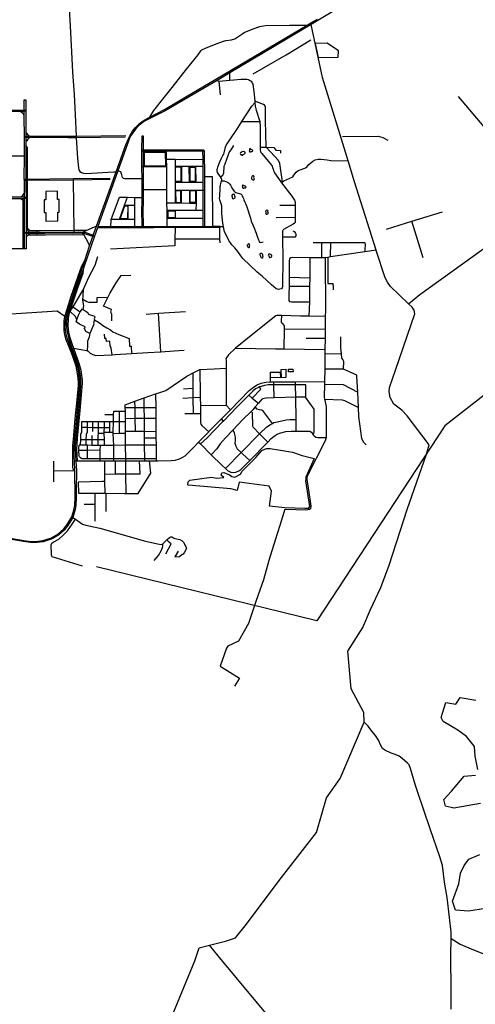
# Model space of a CAD drawing. Header units: millimetres. Extents: x 664923 to 767831, y 3118803 to 3207600.
# Tile 10 of 256: x 689474 to 693712, y 3131634 to 3140789. Entities that reach past the tile are written whole.
import ezdxf

# ---------------------------------------------------------------- set-up
doc = ezdxf.new("R2010")
doc.units = ezdxf.units.MM
for name, color, linetype in [('buildings', 5, 'Continuous'), ('parks', 8, 'Continuous'), ('roads_2', 2, 'Continuous'), ('roads_3', 3, 'Continuous')]:
    doc.layers.add(name, color=color, linetype=linetype)

msp = doc.modelspace()

# ---------------------------------------------------------------- linework, layer by layer
at = {"layer": 'buildings'}
for points in [[(691908.92, 3137460.62), (691907.58, 3137537.99), (691948.06, 3137538.69), (691949.42, 3137461.32), (691908.92, 3137460.62)], [(691975.59, 3137514.27), (691975.16, 3137539.16), (692015.85, 3137539.87), (692016.29, 3137514.99), (691975.59, 3137514.27)]]:
    msp.add_lwpolyline(points, close=True, dxfattribs=at)
at = {"layer": 'parks'}
for points in [[(692249.9, 3140437.61), (692435.14, 3140439.27), (692439.63, 3140500.95), (692334.73, 3140571.34), (692221.26, 3140568.25), (692249.9, 3140437.61)], [(690632.43, 3139428.85), (690832.27, 3139429.77), (690831.71, 3139555.28), (690631.86, 3139554.36), (690632.43, 3139428.85)], [(691539.31, 3139524.33), (691544.66, 3139525.22), (691550.23, 3139529.31), (691552.02, 3139534.42), (691558.39, 3139538.25), (691565.83, 3139542.64), (691570.32, 3139547.25), (691569.93, 3139554.98), (691563.93, 3139560.76), (691555.55, 3139564.62), (691543.56, 3139559.9), (691533.99, 3139554.94), (691527.07, 3139551.36), (691525.56, 3139545.19), (691526.72, 3139539.6), (691529.18, 3139536.72), (691532.68, 3139536.23), (691536.17, 3139536.29), (691538.62, 3139533.93), (691538.96, 3139529.4), (691539.31, 3139524.33)], [(691618.05, 3139558.86), (691622, 3139560.48), (691627.28, 3139562.46), (691631.96, 3139564.07), (691636.3, 3139564.75), (691641.34, 3139567.6), (691641.71, 3139571.11), (691639.41, 3139574.99), (691634.35, 3139578.16), (691628.43, 3139581.77), (691624.54, 3139586.09), (691620.72, 3139589.32), (691616.47, 3139590.02), (691613.05, 3139587.25), (691612.21, 3139583.07), (691611.52, 3139579.24), (691610.1, 3139574.11), (691609.78, 3139571.01), (691610.44, 3139566.75), (691611.21, 3139563.33), (691612.4, 3139559.99), (691618.05, 3139558.86)], [(690924.08, 3139285.11), (690923.61, 3139419.78), (690972.4, 3139419.96), (690972.87, 3139285.29), (690924.08, 3139285.11)], [(691059.72, 3139285.58), (691059.52, 3139417.79), (691106.14, 3139417.87), (691106.35, 3139285.65), (691059.72, 3139285.58)], [(691634.26, 3139306.37), (691637.28, 3139302.15), (691642.42, 3139299.29), (691647.81, 3139297.52), (691652.88, 3139299.2), (691657.59, 3139306.74), (691654.56, 3139311.49), (691652.3, 3139318.13), (691654.34, 3139325.1), (691653.41, 3139332.82), (691647.71, 3139336.73), (691640.19, 3139336.89), (691636.21, 3139334.42), (691632.58, 3139327.15), (691630.51, 3139322.32), (691629.53, 3139316.43), (691630.17, 3139310.03), (691634.26, 3139306.37)], [(689718.29, 3138916.71), (689828.44, 3138917.5), (689827.86, 3138999.83), (689841.53, 3138999.93), (689840.71, 3139116.04), (689825.28, 3139115.94), (689824.73, 3139193.65), (689717.39, 3139192.89), (689717.93, 3139115.01), (689701.68, 3139114.89), (689702.5, 3138997.83), (689717.73, 3138997.93), (689718.29, 3138916.71)], [(690924.91, 3139197.28), (690925.15, 3139088.47), (690973.28, 3139088.58), (690973.05, 3139197.39), (690924.91, 3139197.28)], [(691059.86, 3139089.18), (691060.34, 3139199.91), (691109.57, 3139199.71), (691109.08, 3139088.98), (691059.86, 3139089.18)], [(691551.45, 3139222.2), (691554.94, 3139221.99), (691560.28, 3139223.67), (691562.94, 3139225.06), (691568.03, 3139225.14), (691573.4, 3139225.49), (691577.9, 3139229.3), (691579.42, 3139234.12), (691578, 3139239.18), (691573.16, 3139240.16), (691569.12, 3139240.9), (691563.45, 3139243.48), (691558.83, 3139246.87), (691553.39, 3139251.05), (691549.91, 3139250.99), (691546.2, 3139248.26), (691544.93, 3139243.97), (691545.56, 3139238.11), (691546.7, 3139233.86), (691546.27, 3139226.91), (691547.4, 3139224.27), (691551.45, 3139222.2)], [(691461.62, 3139165.5), (691454.84, 3139162.37), (691448.52, 3139154.72), (691447.48, 3139148.29), (691449.5, 3139140.77), (691451.13, 3139133.64), (691452.76, 3139127.24), (691458.5, 3139123.56), (691466.45, 3139125.19), (691469.77, 3139130.53), (691476.88, 3139136.69), (691477.53, 3139143.5), (691476.62, 3139152.54), (691470.76, 3139163.38), (691465.4, 3139165.93), (691461.62, 3139165.5)], [(690410.22, 3138937.27), (690453.11, 3139059.73), (690479.42, 3139058.8), (690478.46, 3138938.37), (690410.22, 3138937.27)], [(690923.89, 3138950.8), (690923.5, 3139009.7), (690850.75, 3139009.2), (690851.16, 3138950.3), (690923.89, 3138950.8)], [(691764.66, 3138985.32), (691767.39, 3138980.84), (691773.1, 3138979.8), (691781.01, 3138983.33), (691784.73, 3138987.92), (691786.18, 3138991.71), (691784.97, 3138996.23), (691781.88, 3138999.57), (691782.94, 3139004.87), (691785.11, 3139010.95), (691781.24, 3139015.41), (691774, 3139017.55), (691767.2, 3139016.31), (691763.08, 3139012.85), (691761.28, 3139007.16), (691763.61, 3139003.43), (691763.34, 3138997), (691762.65, 3138992.84), (691764.66, 3138985.32)], [(691591.87, 3138682.61), (691593.8, 3138680.01), (691595.96, 3138675.88), (691598.69, 3138671.41), (691601.94, 3138669.58), (691605.93, 3138669.26), (691609.5, 3138671.2), (691612.08, 3138675.58), (691611.61, 3138681.61), (691612.64, 3138688.43), (691613.45, 3138696.18), (691612.08, 3138699.36), (691607.83, 3138704.01), (691602.52, 3138704.3), (691598.75, 3138702.54), (691595.58, 3138699.47), (691592.01, 3138696.77), (691588.67, 3138692.18), (691588.37, 3138687.47), (691591.87, 3138682.61)], [(691714.96, 3138594.55), (691715.06, 3138588.41), (691717.6, 3138580.18), (691721.14, 3138577.3), (691727.35, 3138574.46), (691734.58, 3138575.92), (691738.24, 3138581.85), (691736.77, 3138589.29), (691735.88, 3138594.62), (691735.77, 3138601.56), (691735.94, 3138607.16), (691730.78, 3138610.81), (691725.63, 3138614.46), (691718.09, 3138616.21), (691712.46, 3138616.12), (691708.22, 3138612.58), (691707.22, 3138608.3), (691707.83, 3138603.78), (691711.1, 3138600.63), (691714.96, 3138594.55)], [(691792.87, 3138591.6), (691793.89, 3138587.46), (691793.76, 3138583.12), (691798.57, 3138579.04), (691804.65, 3138578.77), (691811.61, 3138582.08), (691817.07, 3138584.63), (691819.45, 3138589.95), (691820.52, 3138593.93), (691820.44, 3138598.84), (691817.37, 3138601.24), (691813.36, 3138602.31), (691806.68, 3138605.21), (691802.83, 3138608.74), (691797.3, 3138610.35), (691789.55, 3138609.09), (691787.12, 3138606.6), (691786.42, 3138602.62), (691788.2, 3138598.7), (691790.54, 3138594.95), (691792.87, 3138591.6)], [(691039.04, 3136462.81), (691041.71, 3136493.13), (691056.5, 3136507.52), (691259.57, 3136535.58), (691307.15, 3136525.73), (691373.57, 3136531.52), (691349.18, 3136554.21), (691353.57, 3136575.96), (691373.38, 3136577.68), (691424.3, 3136557.37), (691446.9, 3136541.61), (691462.33, 3136537.97), (691474.36, 3136537.06), (691527.6, 3136562.66), (691541.97, 3136590.13), (691670.1, 3136718.41), (691725.51, 3136782.41), (691768.51, 3136801.73), (691804.01, 3136800.65), (691881.04, 3136789.38), (692011.35, 3136766.48), (692100.7, 3136736.79), (692214.31, 3136709.73), (692134.98, 3136535.81), (692135.63, 3136513.31), (692131.08, 3136501), (692169.02, 3136263.65), (692157.6, 3136244.57), (692125.21, 3136242.93), (691939.81, 3136250.76), (691798.43, 3136266.54), (691815.17, 3136406.08), (691794.29, 3136452.72), (691515.64, 3136490.18), (691498.18, 3136412.07), (691437.58, 3136426.65), (691039.68, 3136459.97), (691039.04, 3136462.81)]]:
    msp.add_lwpolyline(points, close=True, dxfattribs=at)
for points in [[(693734.29, 3133818.57), (693710.53, 3133940.4), (693702.81, 3134031.56), (693631.31, 3134124.76), (693547.95, 3134182.19), (693412.85, 3134265.07), (693393.61, 3134300.34), (693393.61, 3134300.34), (693436.4, 3134441.82), (693529.96, 3134426.32), (693569.39, 3134487.3), (693717.55, 3134461.88)], [(693759.72, 3133500.28), (693511.58, 3133457.54), (693435.07, 3133476.41), (693418.48, 3133539.56), (693490.35, 3133615), (693607.79, 3133756.17), (693713.42, 3133764.08)], [(693805.24, 3132524.72), (693648.57, 3132498.95), (693528.61, 3132510.91), (693499.25, 3132593.99), (693557.29, 3132754.3), (693574.34, 3132853.61), (693608.93, 3132925.35), (693651.54, 3132983.29), (693753.44, 3133028.28)]]:
    msp.add_lwpolyline(points, dxfattribs=at)
at = {"layer": 'roads_2'}
for points in [[(694185.05, 3142605.26), (694138.64, 3142554.44), (694052.94, 3142468.28), (693861.72, 3142240.46), (693274.49, 3141537.59), (693073.01, 3141294.89), (693018.57, 3141247.39), (692942.61, 3141193.85), (692718.23, 3141066.01), (692184.39, 3140745.11)], [(692184.39, 3140745.11), (691428.54, 3140295.28), (691309.7, 3140225.26), (691236.79, 3140181.28), (690826.49, 3139940.55), (690634.01, 3139844.29), (690581.74, 3139804.37), (690554.05, 3139775.41), (690532.01, 3139746.36), (690503.24, 3139703.62), (690473.17, 3139624.81), (690387.44, 3139384.88), (690384.2, 3139375.82), (690201.39, 3138866.2), (690197, 3138853.96), (690168.76, 3138775.22), (690075.27, 3138498.91), (690063.09, 3138466.09), (690015.46, 3138337.73), (689926.57, 3138063.4), (689915.2, 3138015.98), (689910.46, 3137984.34), (689909.39, 3137953.13), (689909.21, 3137929.67), (689911.44, 3137906.62), (689914.5, 3137885.13), (689926.74, 3137833.44), (689954.02, 3137752.98), (689997.13, 3137634.34), (690011.86, 3137592.68), (690024.84, 3137544.84), (690036.33, 3137482.11), (690041.1, 3137442.8), (690039.95, 3137386.35), (690033.82, 3137294.62), (690011.34, 3137057.54), (689998.24, 3136920.04), (689991.24, 3136820.67), (689992.54, 3136729.54), (689995.26, 3136687.3), (690001.22, 3136595.43), (690000.52, 3136413.22), (690000.02, 3136347.19), (689996.34, 3136274.13), (689990.46, 3136235), (689967.98, 3136161.66), (689922.65, 3136085.11), (689888.05, 3136044.07), (689836.79, 3135997.84), (689775.26, 3135962.5), (689691.17, 3135935.77), (689636, 3135928.35), (689576.19, 3135928.09), (689509.72, 3135938.27), (689132.77, 3135999.13)], [(689988.77, 3136345.73), (689988.28, 3136594.85), (689984.18, 3136687.16), (689982.33, 3136728.62), (689981.96, 3136820.9), (689989.23, 3136922), (690001.36, 3137058.73), (690024, 3137297.2), (690030.37, 3137385.6), (690030.26, 3137441.89), (690027.61, 3137479.72), (690016.71, 3137541.73), (690002.94, 3137591.61), (689988.45, 3137632.96), (689945.17, 3137749.76), (689917.12, 3137830.17), (689904.31, 3137881.98), (689900.17, 3137908.15), (689898.74, 3137931.25), (689899.9, 3137954.16), (689901.14, 3137987.26), (689906.94, 3138020.46), (689918.43, 3138066.04), (690005.92, 3138339.68), (690064.51, 3138502.52), (690079.89, 3138550.68), (690123.25, 3138686.37), (690153.72, 3138773.28), (690158.54, 3138786.94), (690188.13, 3138870.72), (690370.53, 3139373.57), (690460.72, 3139626.98), (690497.87, 3139710.13), (690524.36, 3139752.16), (690547.07, 3139782.92), (690587.45, 3139823.89), (690631.86, 3139856.31), (690683.63, 3139881.81), (690819.88, 3139954.2), (691035.65, 3140080.94), (691229.32, 3140194.83), (692147.02, 3140738.51), (692181.27, 3140760.27), (692244.21, 3140795.51)], [(693090.88, 3138147.69), (692923.51, 3138306.97), (692894.21, 3138348.02), (692872.06, 3138390.35), (692789.21, 3138644.06), (692788.36, 3138646.77), (692589.2, 3139282.41), (692529.92, 3139476), (692292.07, 3140252.76), (692184.39, 3140745.11), (692181.27, 3140760.27)], [(689516.92, 3140044.73), (689531.79, 3140045.2)], [(689518.92, 3138658.51), (689518.99, 3138806.31), (689519.05, 3138929.63), (689518.42, 3139085.42), (689518.25, 3139124.84), (689518.19, 3139140.62), (689518.02, 3139180.44), (689517.83, 3139226.82), (689517.59, 3139295.64), (689517.25, 3139307.13), (689517.68, 3139523.77), (689517.61, 3139648.65), (689517.52, 3139696.7), (689517.18, 3139893.06), (689517.11, 3139934.87), (689517.08, 3139950.15), (689516.92, 3140044.73)], [(689531.79, 3140045.2), (689531.99, 3139940.98), (689532.37, 3139747.1), (689532.46, 3139705.07), (689532.48, 3139691.95), (689532.56, 3139653.6), (689532.57, 3139646.77), (689532.59, 3139618.26), (689532.32, 3139307.19), (689532.67, 3139295.66), (689532.94, 3139225.78), (689533.47, 3139132.57), (689534.63, 3138929.31), (689534.85, 3138853.09), (689534.97, 3138813.38), (689535.01, 3138799.76), (689535.11, 3138763.94), (689535.42, 3138658.89)], [(688135.68, 3139957.51), (688149.23, 3139950.55), (688165.62, 3139948.49), (688192.78, 3139948.46), (688266.45, 3139948.47), (689102.6, 3139948.59), (689201.01, 3139948.6), (689517.08, 3139950.15), (689531.99, 3139940.98)], [(689531.99, 3139940.98), (689517.11, 3139934.87), (689478.25, 3139934.79), (689329.76, 3139934.51), (689200.05, 3139934.26), (689102.61, 3139934.27), (688340.88, 3139934.36), (688193.92, 3139934.39), (688161, 3139934.63), (688145.89, 3139929.23), (688136.46, 3139926.03)], [(689517.18, 3139893.06), (689513.14, 3139907.8), (689508.08, 3139914.06), (689495.89, 3139923.73), (689488.48, 3139928.78), (689478.25, 3139934.79)], [(689532.37, 3139747.1), (689538.44, 3139734.24), (689551.05, 3139718.66), (689563.39, 3139709.06), (689572.8, 3139705.68)], [(689517.52, 3139696.7), (689532.46, 3139705.07), (689572.8, 3139705.68), (689666.62, 3139707.06), (689885.06, 3139706.42), (689989.42, 3139706.61), (689999.05, 3139706.77)], [(690000.13, 3139690.32), (689926.21, 3139691.47), (689679.21, 3139693.14), (689571.85, 3139692.27), (689532.48, 3139691.95), (689517.52, 3139696.7)], [(689571.85, 3139692.27), (689560.07, 3139686.92), (689551.38, 3139677.14), (689540.9, 3139664.35), (689532.56, 3139653.6)], [(690617.72, 3138854.85), (690612.06, 3138866.95), (690609.73, 3139028.55), (690612.84, 3139089.09), (690612.67, 3139135.61), (690612.03, 3139308.73), (690611.67, 3139422.45), (690611.08, 3139567.46), (690611.04, 3139578.53)], [(690611.04, 3139578.53), (690622.71, 3139578.54), (690840.12, 3139578.74), (691179.15, 3139579.05), (691186.05, 3139574.82)], [(691190.93, 3139567.89), (691179.1, 3139567.88), (690840.21, 3139567.62), (690622.74, 3139567.46), (690611.08, 3139567.46)], [(690622.71, 3139578.54), (690622.74, 3139567.46), (690623.17, 3139422.43), (690623.39, 3139308.67), (690623.64, 3139210.06), (690623.97, 3139080.97), (690620.65, 3139028.27), (690622.73, 3138866.95), (690617.72, 3138854.85)], [(691186.97, 3138856.11), (691182.15, 3138867.33), (691181.57, 3138944.54), (691181.16, 3138999.46), (691181.09, 3139019.07), (691180.41, 3139205.24), (691180.15, 3139279.66), (691179.61, 3139427.68), (691179.38, 3139490.21), (691179.1, 3139567.88), (691179.15, 3139579.05)], [(691186.05, 3139574.82), (691190.93, 3139567.89), (691191.89, 3139327.72), (691192.39, 3139205.32), (691193.75, 3138867.42), (691186.97, 3138856.11)], [(689533.47, 3139132.57), (689518.25, 3139124.84), (689478.23, 3139124.83), (689450.56, 3139124.82), (689008.45, 3139124.64), (688757.21, 3139124.64), (688695.91, 3139124.64), (688175.78, 3139124.62), (688100.96, 3139124.62), (687983.77, 3139124.63), (687908.89, 3139124.45), (687501.59, 3139123.52), (687128.4, 3139122.68), (686800.32, 3139121.96), (686784.62, 3139121.92), (686674.85, 3139121.68), (686668.13, 3139121.66), (686653.84, 3139121.64)], [(686653.89, 3139137.38), (686674.38, 3139137.26), (686784.5, 3139137.46), (687128.36, 3139138.1), (687501.48, 3139138.82), (687881.4, 3139139.54), (687983.98, 3139139.74), (688063.29, 3139139.81), (688092.85, 3139139.84), (688109.72, 3139139.85), (688138.96, 3139139.88), (688341.9, 3139140.06), (688695.84, 3139140.38), (689009.46, 3139140.69), (689331.46, 3139140.64), (689480.64, 3139140.63), (689518.19, 3139140.62), (689533.47, 3139132.57)], [(689518.42, 3139085.42), (689514.41, 3139096.98), (689505.37, 3139108.47), (689493.2, 3139117.74), (689478.23, 3139124.83)], [(689480.64, 3139140.63), (689496.2, 3139148.7), (689509.68, 3139162.37), (689515.54, 3139171.6), (689518.02, 3139180.44)], [(689534.85, 3138853.09), (689539.43, 3138841.53), (689548.71, 3138830.28), (689558.53, 3138821.15), (689565.92, 3138817.28), (689572.81, 3138813.43)], [(690058.19, 3138814.66), (690087.59, 3138825.87), (690093.75, 3138828.55), (690169.85, 3138861.75), (690188.13, 3138870.72)], [(691343.52, 3138862.08), (691336.43, 3138856.41), (691186.97, 3138856.11), (690919.83, 3138855.57), (690846.02, 3138855.42), (690721.12, 3138855.17), (690617.72, 3138854.85), (690263.88, 3138853.78), (690218.23, 3138854.41), (690197, 3138853.96)], [(690201.39, 3138866.2), (690221.32, 3138866.39), (690263.08, 3138867.06), (690323.16, 3138867.04), (690543.03, 3138866.97), (690612.06, 3138866.95), (690622.73, 3138866.95), (690845.93, 3138866.88), (691104.35, 3138866.8), (691182.15, 3138867.33), (691193.75, 3138867.42), (691271.17, 3138867.94), (691336.51, 3138868.39), (691343.52, 3138862.08)], [(689518.99, 3138806.31), (689534.97, 3138813.38), (689572.81, 3138813.43), (689633.24, 3138813.49), (689705.51, 3138813.58), (689981.45, 3138814.96), (690018.78, 3138815.13), (690058.19, 3138814.66), (690079.7, 3138814.39), (690158.54, 3138786.94), (690168.76, 3138775.22)], [(690168.76, 3138775.22), (690153.72, 3138773.28), (690090.42, 3138795.01), (690072.98, 3138799.89), (690059.59, 3138801.67), (690019.81, 3138803.02), (689704.21, 3138801.1), (689633.1, 3138800.53), (689574.82, 3138800.08), (689535.01, 3138799.76), (689518.99, 3138806.31)], [(689574.82, 3138800.08), (689559.33, 3138793.21), (689550.53, 3138785.62), (689548.5, 3138783.87), (689542.03, 3138775.31), (689535.11, 3138763.94)], [(690123.25, 3138686.37), (690119.52, 3138699.62), (690092.61, 3138752.52), (690075.48, 3138786.97), (690074.66, 3138788.61), (690065.68, 3138796.44), (690059.59, 3138801.67)], [(689535.42, 3138658.89), (689518.92, 3138658.51)], [(693488.29, 3131588.08), (693488, 3131755.82), (693485.01, 3132088.19), (693486.08, 3132246.64), (693486.48, 3132305.95), (693470.79, 3132442.55), (693448.71, 3132627.84), (693424.4, 3132769.63), (693406.01, 3132923.68), (693383.3, 3133004.74), (693291.68, 3133266.36), (693173.02, 3133613.21), (693156.84, 3133668.85), (693109.7, 3133825.45), (693095.68, 3133861.08), (693080.76, 3133877.24), (693030.59, 3133919.56), (693002.15, 3133940.97), (692966.47, 3133956.79), (692928.98, 3133970.76), (692871.76, 3133995.96), (692849.52, 3134012), (692832.56, 3134040.28), (692812.21, 3134089.78), (692783.42, 3134133.05), (692750.39, 3134172.61), (692716.03, 3134220.06), (692678.43, 3134256.56), (692675.03, 3134346.26), (692555.92, 3134568.24), (692526.59, 3134918.59), (692664.58, 3135136.22), (692736.5, 3135305.35), (692834.14, 3135511.1), (692911.5, 3135716.54), (693077.88, 3136233.4), (693258.6, 3136750.15), (693282.35, 3136836.08), (693079.29, 3137104.3), (693029.05, 3137159.85), (692955.37, 3137214.05), (692921.12, 3137277.15), (692911.5, 3137327.94), (692912.24, 3137368.43), (692967.96, 3137529.24), (693150.08, 3138055.65), (693143.33, 3138087.93), (693125.24, 3138116.81), (693090.88, 3138147.69)], [(689925.9, 3138010.59), (689915.2, 3138015.98), (689906.94, 3138020.46), (689895.24, 3138028.26), (689821.34, 3138077.51), (689586.07, 3138062.96), (689344.95, 3138047.53)], [(689137.23, 3136012.93), (689511.5, 3135946.09), (689578.01, 3135938.53), (689643.3, 3135939.6), (689689.7, 3135945.75), (689771.23, 3135971.61), (689830.19, 3136006.99), (689885.41, 3136055.65), (689915.28, 3136095.49), (689958.48, 3136167.29), (689977.58, 3136230.02), (689986.73, 3136274.06), (689988.77, 3136345.73)], [(690485.86, 3129890.89), (690480.33, 3130529.89), (691102.34, 3132037.82), (691143.74, 3132160.01), (691239.79, 3132183.4), (691387.94, 3132222.43), (691482.12, 3132253.1), (691583.75, 3132380.32), (691887.51, 3132785.89), (692236.02, 3133232.9), (692329.25, 3133553.2), (692454.81, 3133732.37), (692678.43, 3134256.56)]]:
    msp.add_lwpolyline(points, dxfattribs=at)
at = {"layer": 'roads_3'}
for points in [[(689925.53, 3141017.36), (689931.42, 3140946.81), (689944.35, 3140730.2), (689956.25, 3140489.14), (689966.35, 3140302.07), (689979.86, 3140092.98), (689989.51, 3139904.49), (689999.05, 3139706.77), (690000.13, 3139690.32), (690013.24, 3139501.02), (690020.33, 3139412.09), (690024.19, 3139393.13), (690033.63, 3139378.47), (690049.86, 3139367.69), (690067.45, 3139361.16), (690090.85, 3139359.66), (690351.34, 3139374.43), (690370.53, 3139373.57)], [(690683.63, 3139881.81), (690723.01, 3139946.16), (690806.41, 3140049.57), (690892.92, 3140160.13), (691025.92, 3140327.97), (691133.46, 3140463.75), (691158.85, 3140499.36), (691168.11, 3140509.52), (691208.72, 3140527.3), (691310.02, 3140567.05), (691360.33, 3140587.57), (691390.42, 3140594.19), (691443.51, 3140603.45), (691473.92, 3140609.75), (691551.02, 3140660.1), (691560.63, 3140668.65), (691646.88, 3140702.79), (691707.57, 3140726.15), (691723.11, 3140730.06), (691759.54, 3140734.53), (691982.92, 3140739.3), (692147.02, 3140738.51)], [(691645.9, 3140285.4), (691952.46, 3140463.74), (692180.7, 3140602.33)], [(691428.08, 3140225.57), (691428.54, 3140295.28)], [(700562.02, 3140205.67), (696430.95, 3139148.37), (695895.81, 3138938.98), (693428.26, 3137013.64), (692237.68, 3135200.1), (690187.36, 3135701.25)], [(691309.7, 3140225.26), (691325.97, 3140216.3), (691428.08, 3140225.57), (691464.95, 3140228.89), (691532.12, 3140234.88), (691587.88, 3140236.05), (691597.82, 3140233.47), (691606.56, 3140231.19), (691612.09, 3140227.58), (691621.2, 3140221.63), (691626.09, 3140216.19), (691633.73, 3140207.69), (691637.28, 3140199.27), (691641.7, 3140188.78), (691652.92, 3140120.41), (691660.94, 3140030.2), (691662.06, 3140017.62), (691664.97, 3139984.86), (691667.36, 3139971.33), (691669.49, 3139959.36), (691672.83, 3139949.47), (691708.84, 3139843.03), (691710.14, 3139796.53), (691709.99, 3139665.12), (691709.92, 3139604.69), (691709.88, 3139576.17), (691713.67, 3139562.36), (691718.43, 3139555.75), (691725.69, 3139545.68), (691814.87, 3139436.12), (691821.4, 3139428.09), (691825.24, 3139416.08), (691833.51, 3139390.19), (691837.54, 3139379.11), (691842.66, 3139365.04), (691902.83, 3139280.86), (691908.45, 3139273.58), (692005.9, 3139147.6), (692029.47, 3139110.99), (692032.31, 3139102.6), (692035.79, 3139092.31), (692036.15, 3139083.62), (692036.7, 3139070.03), (692036.75, 3139060.55), (692037.29, 3138949), (692037.47, 3138910.21), (692037.51, 3138902.45), (692029.55, 3138896.77), (692017.23, 3138887.97), (691928.08, 3138837.55), (691924.09, 3138832.07), (691919.24, 3138825.43), (691918.93, 3138819.87), (691918.4, 3138810.46), (691918.79, 3138769.9), (691920.91, 3138554.76), (691919.27, 3138322.78), (691918.87, 3138304.19), (691915.56, 3138294.82), (691908.59, 3138286.03)], [(691325.97, 3140216.3), (691340.28, 3140089.89)], [(691908.59, 3138286.03), (691894.49, 3138282.66), (691881.59, 3138281.04), (691871.06, 3138282.32), (691860.2, 3138286.63), (691817.22, 3138324.57), (691730.87, 3138403.97), (691683.2, 3138442.12), (691549.26, 3138569.17), (691529.48, 3138594.67), (691501.78, 3138633.08), (691473.81, 3138668.41), (691446.95, 3138695.78), (691434.05, 3138713.1), (691424.87, 3138727.59), (691380.38, 3138815.34), (691371.38, 3138847.29), (691368.35, 3138864.37), (691362.36, 3138898.03), (691354.18, 3138987.26), (691353.81, 3139043.96), (691352.9, 3139059.47), (691348, 3139076.21), (691337.48, 3139106.11), (691335.31, 3139115.42), (691333.52, 3139125.53), (691334.89, 3139144.01), (691337.99, 3139223.28), (691339.34, 3139241.43), (691340.36, 3139250.67), (691343.54, 3139263.74), (691352.33, 3139289.33), (691353.44, 3139296.98), (691354.15, 3139304.54), (691352.66, 3139311.11), (691340.67, 3139329.54), (691314.8, 3139369.27), (691311.39, 3139384.28), (691311.44, 3139395.03), (691312.73, 3139406.61), (691315.88, 3139418.78), (691333.53, 3139462.84), (691349.87, 3139500.69), (691364.91, 3139526.78), (691371.41, 3139538.04), (691375.11, 3139552), (691383.94, 3139591.64), (691387.55, 3139606.8), (691393.57, 3139621.64), (691403.09, 3139635.81), (691421.74, 3139663.57), (691505.19, 3139787.76), (691541.59, 3139843.28), (691634.61, 3139985.18), (691662.06, 3140017.62)], [(691919.67, 3139281.77), (691892.64, 3139452.71), (691880.97, 3139480.54), (691765.77, 3139602.64), (691761.19, 3139851.84), (691761.62, 3139976.43), (691754.26, 3139992.37), (691740.43, 3140001.4), (691660.94, 3140030.2)], [(693553.21, 3140073.54), (693996.77, 3139550.39)], [(691541.59, 3139843.28), (691708.84, 3139843.03)], [(689999.05, 3139706.77), (690462.8, 3139712.63)], [(690456.11, 3139697.48), (690000.13, 3139690.32)], [(690611.04, 3139578.53), (690612.51, 3139707.12), (690616.14, 3139710.26), (690621.37, 3139709.38), (690623.78, 3139703.85), (690622.71, 3139578.54)], [(692475.63, 3139703.08), (692809.59, 3139706.68), (692850.84, 3139694.35), (692897.92, 3139668.21)], [(690093.75, 3138828.55), (690053.61, 3138829.57), (689981.23, 3138829.17), (689665.77, 3138827.28), (689633.15, 3138827.15), (689578.15, 3138826.93), (689568.56, 3138829.02), (689559.85, 3138833.92), (689551.64, 3138845.42), (689547.95, 3138855.11), (689546.84, 3139135.39), (689546.07, 3139547.53), (689545.72, 3139600.52), (689532.59, 3139618.26)], [(690846.02, 3138855.42), (690845.93, 3138866.88), (690845.3, 3138943.72), (690844.71, 3139016.63), (690844.17, 3139082.98), (690843.13, 3139208.96), (690841.43, 3139422.36), (690840.82, 3139492.11), (690840.21, 3139567.62), (690840.12, 3139578.74)], [(691340.67, 3139329.54), (691363.75, 3139344.56), (691370.65, 3139357.18), (691373.51, 3139366.47), (691377.44, 3139424.85), (691380.16, 3139437.05), (691385.06, 3139450.27), (691417.07, 3139536.64), (691423.26, 3139553.36), (691431.46, 3139565.84), (691445.99, 3139587.93), (691466.71, 3139619.48)], [(691709.92, 3139604.69), (691765.77, 3139602.64), (691837.07, 3139600.03), (691856.02, 3139576.29), (691899.77, 3139572.96), (691900.36, 3139548.54)], [(689330.64, 3139524.37), (689517.68, 3139523.77)], [(690840.82, 3139492.11), (690919.09, 3139491.67), (691179.38, 3139490.21)], [(690919.09, 3139491.67), (690919.35, 3139426.18), (690919.95, 3139279), (690920.26, 3139203.39), (690920.74, 3139082.38)], [(691908.45, 3139273.58), (691919.67, 3139281.77), (691931.47, 3139290.37), (692013.44, 3139328.71), (692024.43, 3139342.22), (692044.45, 3139371.92), (692065.55, 3139386.42), (692093.01, 3139396.11), (692142.47, 3139415.41), (692164.45, 3139442.43), (692201.14, 3139474.04), (692222.26, 3139486.36), (692251.7, 3139492.54), (692279.3, 3139493.55), (692334.64, 3139487.36), (692368.96, 3139478.94), (692529.92, 3139476)], [(690623.39, 3139308.67), (690612.03, 3139308.73), (690450.7, 3139309.67), (690440.24, 3139313.58), (690431.88, 3139323.25), (690424.96, 3139345.71), (690415.2, 3139374.12), (690387.44, 3139384.88)], [(690841.43, 3139422.36), (690623.17, 3139422.43), (690611.67, 3139422.45)], [(690919.35, 3139426.18), (690978.65, 3139426.52), (691051.39, 3139426.94), (691113.74, 3139427.3), (691179.61, 3139427.68)], [(690978.65, 3139426.52), (690978.31, 3139279.15)], [(691053.77, 3139279.34), (691051.39, 3139426.94)], [(691114.49, 3139279.5), (691113.74, 3139427.3)], [(689517.25, 3139307.13), (689532.32, 3139307.19), (689973.8, 3139312.63)], [(689517.59, 3139295.64), (689532.67, 3139295.66), (689973.98, 3139301.04), (690314.49, 3139307.42)], [(689973.8, 3139312.63), (690315.75, 3139314.3)], [(689981.45, 3138814.96), (689981.23, 3138829.17), (689973.98, 3139301.04), (689973.8, 3139312.63)], [(690919.95, 3139279), (690978.31, 3139279.15), (691053.77, 3139279.34), (691114.49, 3139279.5), (691180.15, 3139279.66)], [(691268.58, 3139327.42), (691191.89, 3139327.72)], [(691271.17, 3138867.94), (691268.58, 3139327.42)], [(691352.33, 3139289.33), (691376.7, 3139289.96), (691390.86, 3139285.87), (691405.9, 3139278.5), (691417.01, 3139270.89), (691427.69, 3139261.06), (691434.7, 3139250.17), (691445.99, 3139226.3), (691455.76, 3139209.66), (691467.65, 3139195.76), (691476.15, 3139187.14), (691485.46, 3139181.35), (691493.72, 3139178.91), (691528.96, 3139170.27), (691534.55, 3139167.12), (691539.03, 3139161.29), (691544.68, 3139149.52), (691549.1, 3139139.74), (691554.82, 3139127.76), (691560.15, 3139115.48), (691569.22, 3139092.41), (691578.43, 3139072.41), (691589.58, 3139040.55), (691619.48, 3138944.13), (691627.46, 3138916.45), (691642.43, 3138882.05), (691652.17, 3138859.16), (691672.6, 3138803.35), (691685.06, 3138768.15), (691694.49, 3138742.36), (691700.31, 3138729.97), (691705.16, 3138721.83), (691714.32, 3138718.41), (691726.26, 3138719.45), (691737.22, 3138722.34)], [(690623.64, 3139210.06), (690843.13, 3139208.96)], [(690920.26, 3139203.39), (690979.79, 3139203.81), (691055.25, 3139204.34), (691115.43, 3139204.77), (691180.41, 3139205.24), (691192.39, 3139205.32)], [(690979.31, 3139081.91), (690979.79, 3139203.81)], [(691055.33, 3139081.31), (691055.25, 3139204.34)], [(691115.43, 3139204.77), (691114.32, 3139080.84), (691113.77, 3139018.58)], [(689507.72, 3138658.52), (689505.37, 3139108.47)], [(690323.16, 3138867.04), (690324.66, 3138926.1), (690326.05, 3138929.9), (690402.98, 3139139.3), (690476.82, 3139137.99), (690543.06, 3139136.83), (690612.67, 3139135.61)], [(690401.96, 3138929.9), (690450.43, 3139064.62), (690476.82, 3139137.99)], [(690543.06, 3139136.83), (690543.05, 3139063.47), (690543.04, 3138929.9), (690543.03, 3138866.97)], [(690450.43, 3139064.62), (690483.51, 3139064.21), (690543.05, 3139063.47)], [(690483.21, 3138929.9), (690483.51, 3139064.21)], [(691114.32, 3139080.84), (691055.33, 3139081.31), (690979.31, 3139081.91), (690920.74, 3139082.38), (690844.17, 3139082.98)], [(690844.71, 3139016.63), (691113.77, 3139018.58), (691181.09, 3139019.07)], [(692036.75, 3139060.55), (691892.2, 3139061.47)], [(692886.02, 3138842.76), (693122.53, 3138915.65), (693408.13, 3139003.67)], [(690543.04, 3138929.9), (690483.21, 3138929.9), (690401.96, 3138929.9), (690326.05, 3138929.9)], [(690845.3, 3138943.72), (691181.57, 3138944.54)], [(692037.29, 3138949), (691859.61, 3138946.68)], [(693227.66, 3138575.56), (693122.53, 3138915.65)], [(689633.15, 3138827.15), (689633.24, 3138813.49)], [(690919.83, 3138855.57), (690918.59, 3138748.74), (690917.88, 3138687.8)], [(691337.93, 3138713.55), (691337.01, 3138748.52), (691336.43, 3138856.41)], [(691368.35, 3138864.37), (691343.52, 3138862.08)], [(691918.79, 3138769.9), (692040.88, 3138769.7), (692046.19, 3138779.31), (692045.39, 3138794.8), (692039.71, 3138807.77), (692033.3, 3138815.56), (692016.74, 3138824.27)], [(690075.48, 3138786.97), (689961.22, 3138788.8), (689713.1, 3138785.65), (689633.22, 3138785.63), (689550.53, 3138785.62)], [(689633.1, 3138800.53), (689633.22, 3138785.63)], [(691337.01, 3138748.52), (690918.59, 3138748.74)], [(689518.92, 3138658.51), (689507.72, 3138658.52), (689445.01, 3138658.6), (688835.29, 3138659.33), (688698.16, 3138660.3)], [(690917.88, 3138687.8), (690319.76, 3138654.75)], [(692202.28, 3138716.92), (692283.49, 3138717.25), (692366.63, 3138717.37), (692685.67, 3138717.87)], [(692285.02, 3138575.27), (692283.49, 3138717.25)], [(692788.36, 3138646.77), (692684.46, 3138631.09), (692364.99, 3138582.85), (692341.55, 3138579.31), (692314.39, 3138575.21), (692317.16, 3138085.57), (692316.53, 3138029.45), (692315.16, 3137907.31), (692314.24, 3137825.09), (692313.1, 3137723.08), (692312.6, 3137679), (692312.02, 3137628.16), (692310.81, 3137540.55), (692309.18, 3137423.71)], [(692364.99, 3138582.85), (692366.63, 3138717.37)], [(692685.67, 3138717.87), (692687.44, 3138692.13), (692682.92, 3138661.47), (692684.46, 3138631.09)], [(693090.88, 3138147.69), (693194.49, 3138233.33), (693790.17, 3138662.3)], [(689988.28, 3136594.85), (689972.6, 3136611.91), (689970.05, 3136625.52), (689968.4, 3136668.41), (689968.68, 3136735.16), (689969.28, 3136805.98), (689969.91, 3136827.15), (689977.25, 3136924.23), (689991.61, 3137077.79), (690007.35, 3137253.12), (690020.26, 3137388.36), (690020.74, 3137418.97), (690014.5, 3137482.16), (690007.13, 3137532.05), (689998.24, 3137567.89), (689955.66, 3137690.52), (689908.03, 3137813.83), (689894.54, 3137859.78), (689889.28, 3137898.56), (689887.85, 3137938.74), (689888.42, 3137987.61), (689895.24, 3138028.26), (689929.89, 3138147.62), (689949.55, 3138210.47), (690017.4, 3138404.45), (690051.66, 3138499.64), (690079.89, 3138550.68)], [(690196.76, 3138584.08), (690184.84, 3138543.36), (690171.82, 3138502.9), (690111.9, 3138386.33), (690066.48, 3138286.59), (690040.44, 3138239.65), (689969.47, 3138119.13), (689941.76, 3138078.81)], [(692314.39, 3138575.21), (692285.02, 3138575.27), (692180.23, 3138575.47), (692173.48, 3138575.55), (692010.81, 3138577.53), (691995.95, 3138575.36), (691984.29, 3138567.09), (691980.19, 3138545.86), (691979.51, 3138393.71), (691979.13, 3138310.22), (691978.81, 3138238.25), (691978.45, 3138177.26), (691983.43, 3138167.73), (692001.84, 3138165.33), (692169.3, 3138165.74)], [(692173.48, 3138575.55), (692171.59, 3138389.91), (692170.78, 3138310.64), (692169.3, 3138165.74), (692164.56, 3138031.64)], [(692341.55, 3138579.31), (692341.45, 3138336.48), (692387.67, 3138336.27), (692389.39, 3138301.68), (692389.96, 3138278.6)], [(690063.09, 3138466.09), (690061.75, 3138428.02), (690009.37, 3138282.72), (689957.52, 3138126.55), (689953.11, 3138113.31), (689941.76, 3138078.81), (689931.54, 3138047.75), (689925.9, 3138010.59), (689924.2, 3137999.34), (689922.92, 3137946.42), (689924.66, 3137910.48), (689927.97, 3137884.75), (689937.32, 3137844.12), (689962.11, 3137769.69), (689974.64, 3137734.04), (690023.52, 3137594.84), (690042.16, 3137529.54), (690049.69, 3137483.11), (690053.94, 3137434.88), (690054.32, 3137402), (690052.3, 3137375.04), (690033.11, 3137156.25), (690010.17, 3136898.78), (690005.67, 3136838.57), (690004.13, 3136798.56), (690008.35, 3136687.4)], [(690329.94, 3137987.82), (690332.52, 3138049.06), (690328.3, 3138056.6), (690320.73, 3138068.18), (690328.8, 3138093.07), (690255.28, 3138125.06), (690294.49, 3138204.7), (690317.23, 3138250.91), (690371.53, 3138343.46), (690418.02, 3138410.3), (690506.56, 3138413.36)], [(691979.51, 3138393.71), (692171.59, 3138389.91)], [(690065.52, 3138095.55), (690071.75, 3138128.91), (690062.4, 3138182.62), (690062.6, 3138186.32), (690064.28, 3138219.1), (690066.48, 3138286.59)], [(691979.13, 3138310.22), (692170.78, 3138310.64)], [(690294.49, 3138204.7), (690191.8, 3138201.71), (690191.26, 3138159.27), (690120.96, 3138160.59), (690099.71, 3138164.73), (690062.6, 3138186.32)], [(689957.52, 3138126.55), (689969.47, 3138119.13), (689983.18, 3138110.62), (690016.68, 3138084.23), (690036.82, 3138073.67)], [(689998.68, 3137980.3), (690004.37, 3137999.72), (690022.56, 3138042.16), (690036.82, 3138073.67), (690058.53, 3138100.68), (690065.52, 3138095.55), (690101.7, 3138069.01), (690112.54, 3138057.49), (690115.12, 3138049.91), (690170.45, 3138031.02), (690174.66, 3138021.66), (690170.68, 3138016.59), (690166.79, 3138006.34), (690169.03, 3137999.06), (690171.39, 3137997.26)], [(690004.37, 3137999.72), (689994.32, 3138030.01), (689941.76, 3138078.81)], [(690171.39, 3137997.26), (690161.41, 3137967.78), (690163.14, 3137957.04), (690127, 3137870.8), (690121.99, 3137858.29), (690121.36, 3137837.5), (690105.71, 3137800.89), (690105.03, 3137758.57), (690101.61, 3137711.44)], [(690171.39, 3137997.26), (690206.52, 3137977.67), (690228.1, 3137961.69), (690248.35, 3137944.34), (690284.48, 3137924.79), (690319.51, 3137905.77), (690341.68, 3137887.36), (690367.31, 3137875.54), (690397.61, 3137861.06), (690492.01, 3137823.41)], [(690649.94, 3138051.92), (690765.38, 3138059.64), (691016.35, 3138076.41)], [(690786.91, 3137701.91), (690765.38, 3138059.64)], [(692316.53, 3138029.45), (692164.56, 3138031.64), (692087.41, 3138033.37), (691913.66, 3138038.83), (691870.44, 3138040.19), (691856.82, 3138036.44), (691626.56, 3137851.23), (691480.49, 3137734.61), (691417.75, 3137674.28), (691399.51, 3137651.95), (691392.95, 3137634.97), (691393.16, 3137622.19), (691393.37, 3137547.7), (691394.16, 3137272.6), (691394.15, 3137206.22), (691434.96, 3137162.36)], [(691933.75, 3137728.82), (691936.52, 3137911.22), (691937.08, 3137944.15), (691928.68, 3137956.53), (691912.62, 3137968.51), (691909.73, 3137977.71), (691909.56, 3137988.32), (691913.66, 3138038.83)], [(690127, 3137870.8), (690089.66, 3137890.15), (690078.01, 3137917.17), (690082.97, 3137931.93), (690031.98, 3137956.69), (689998.68, 3137980.3)], [(692315.16, 3137907.31), (691936.52, 3137911.22)], [(690333.26, 3137673.95), (690326.28, 3137735.37), (690316.11, 3137755.87), (690313.49, 3137799.36), (690280.71, 3137797.2), (690277.52, 3137825.98), (690266.57, 3137826.35), (690263.22, 3137864.38)], [(690492.01, 3137823.41), (690496.16, 3137752.48), (690510.09, 3137753.25), (690514.99, 3137686.69)], [(692314.24, 3137825.09), (692137.83, 3137825.53)], [(692485.29, 3137540.04), (692487.75, 3137612.08), (692479.66, 3137628.63), (692471.35, 3137641.27), (692467.45, 3137682.32), (692462.24, 3137737.03), (692460.82, 3137841.8)], [(689974.64, 3137734.04), (690060.5, 3137720.2), (690095.86, 3137714.52), (690101.61, 3137711.44), (690110.2, 3137706.86), (690130.74, 3137688.42), (690155.27, 3137675.48), (690183.28, 3137668.32), (690333.26, 3137673.95), (690361.18, 3137675), (690514.99, 3137686.69), (690666.84, 3137695.15), (690786.91, 3137701.91), (690910.52, 3137708.87), (691002.57, 3137715.26)], [(691480.49, 3137734.61), (691853.6, 3137730.04), (691933.75, 3137728.82), (692313.1, 3137723.08)], [(692467.45, 3137682.32), (692312.6, 3137679)], [(690456.38, 3137209.47), (690546.65, 3137241.39), (690632.41, 3137271.72), (690738.83, 3137309.35), (690758.51, 3137316.31), (690833.77, 3137341.7), (690900.77, 3137389.17), (691029.38, 3137475.57), (691086.75, 3137504.85), (691137.55, 3137530.78), (691150.92, 3137535.52), (691282.58, 3137542.76), (691393.37, 3137547.7)], [(691150.92, 3137535.52), (691153.73, 3137300.29), (691153.97, 3137277.97), (691154.78, 3137202.3), (691155.64, 3137123.09), (691156.5, 3137043.43), (691158.89, 3137029.32), (691167.8, 3137016.69), (691232.48, 3136956.32)], [(692608.89, 3137482.85), (692485.29, 3137540.04), (692310.81, 3137540.55)], [(691090.24, 3137123.1), (691088.85, 3137275.27), (691088.08, 3137359.64), (691086.75, 3137504.85)], [(691807.13, 3137510.36), (691898.23, 3137511.51), (691898.86, 3137461.3), (691807.76, 3137460.16)], [(691808.26, 3137420.41), (691807.76, 3137460.16), (691807.13, 3137510.36)], [(692695.85, 3136836.02), (692670.87, 3136860.63), (692657.17, 3136894.87), (692627.99, 3137099.28), (692624.56, 3137183.17), (692618.7, 3137326.52), (692610.21, 3137470.37), (692608.89, 3137482.85)], [(689984.18, 3136687.16), (689995.26, 3136687.3), (690008.35, 3136687.4), (690175.37, 3136688.55), (690224.21, 3136688.23), (690264.8, 3136687.95), (690351.27, 3136687.37), (690365.74, 3136687.27), (690438.24, 3136686.77), (690460.28, 3136686.84), (690589.83, 3136687.17), (690637.29, 3136687.3), (690680.36, 3136687.41), (690742.9, 3136687.58), (690761.1, 3136687.63), (690884.41, 3136689.89), (690919.75, 3136694.81), (690960.43, 3136707.31), (690992.9, 3136720.89), (691014.28, 3136734.7), (691090.59, 3136811.3), (691138.55, 3136860.32), (691232.48, 3136956.32), (691237.98, 3136961.95), (691352.71, 3137078.66), (691428.81, 3137156.08), (691434.96, 3137162.36), (691608.4, 3137339.83), (691648.27, 3137373.37), (691681.75, 3137395.46), (691720.01, 3137409.74), (691762.23, 3137417.92), (691808.26, 3137420.41), (691838.65, 3137420.48), (691991.72, 3137420.88), (692040.25, 3137421.32), (692309.18, 3137423.71)], [(691088.08, 3137359.64), (690999.16, 3137355.07)], [(692135.14, 3137395.41), (692040.56, 3137394.26), (691838.95, 3137392.95), (691784.01, 3137392.6), (691749.85, 3137388), (691718.85, 3137379.42), (691705.87, 3137374.3), (691694.44, 3137369.79), (691667.6, 3137355.7), (691642.42, 3137334.13), (691620.35, 3137312.04), (691605.2, 3137296.72), (691491.54, 3137181.82), (691369.91, 3137057.74), (691358.36, 3137045.95), (691217.19, 3136902.08), (691154.96, 3136844.01)], [(692309.18, 3137423.71), (692308.72, 3137401.29), (692306.27, 3137280.66), (692308.25, 3137259.48), (692323.57, 3137191.71), (692325.44, 3137161.27), (692324.55, 3136964.27), (692324.5, 3136905.7), (692324.5, 3136899.78), (692315.36, 3136872.98), (692145.23, 3136537.45), (692144.33, 3136524.92), (692145.68, 3136509.7), (692153.08, 3136458.13), (692183.01, 3136265.71), (692177.65, 3136242.21), (692169.55, 3136235.55), (692154.59, 3136230.42), (692134.63, 3136230.09), (691946.9, 3136236.02), (691938.53, 3136229.08), (691932.32, 3136207.49), (691892.91, 3136084.84), (691849.52, 3135949.83), (691791.04, 3135761.13), (691740.34, 3135581.26), (691668.99, 3135378.49), (691602.26, 3135175.38), (691508.25, 3135009.15), (691409.15, 3134965.21), (691399.01, 3134946.57), (691339.03, 3134779.73), (691519.03, 3134666.68), (691471.52, 3134591.28)], [(691637.16, 3137270.02), (691716, 3137352.64), (691705.87, 3137374.3)], [(691840.27, 3137272.08), (691838.95, 3137392.95), (691838.65, 3137420.48)], [(692045.34, 3136963.78), (692044.15, 3137071.93), (692041.85, 3137278.35), (692040.56, 3137394.26), (692040.25, 3137421.32)], [(692132.4, 3137279.28), (692137.1, 3137286.95), (692135.14, 3137395.41)], [(692308.72, 3137401.29), (692482.03, 3137397.67), (692618.7, 3137326.52)], [(690637.29, 3136687.3), (690637.17, 3136705.76), (690636.38, 3136831.88), (690635.76, 3136900.62), (690635.19, 3136963.29), (690634.11, 3137083.95), (690633.22, 3137182.77), (690632.41, 3137271.72)], [(690738.83, 3137309.35), (690739.85, 3137182.92), (690740.64, 3137085.29), (690741.02, 3137037.24), (690741.43, 3136961.5), (690741.75, 3136900.77), (690742.13, 3136832.05), (690742.8, 3136706.08), (690742.9, 3136687.58)], [(690990.44, 3137271.19), (691088.85, 3137275.27), (691153.97, 3137277.97)], [(692203.04, 3136930.31), (692211.19, 3136941.28), (692212.33, 3136955.44), (692212.98, 3137167.4), (692132.4, 3137279.28), (692041.85, 3137278.35), (691840.27, 3137272.08), (691765.48, 3137269.77), (691747.13, 3137268.31), (691734.43, 3137264.84), (691726.96, 3137260.48), (691694.28, 3137222.31), (691664.9, 3137187.98), (691642.31, 3137161.58), (691627.14, 3137146.68), (691547.89, 3137068.85), (691455.33, 3136972.05), (691387.57, 3136901.19), (691337.79, 3136846.71), (691308.38, 3136799.87), (691255.62, 3136743.92)], [(691605.2, 3137296.72), (691637.16, 3137270.02), (691694.28, 3137222.31)], [(692308.25, 3137259.48), (692473.85, 3137255.76), (692493.8, 3137249.42), (692624.56, 3137183.17)], [(690460.28, 3136686.84), (690460.14, 3136705.24), (690459.21, 3136831.57), (690458.36, 3136944.55), (690458.22, 3136963.2), (690457.55, 3137053.04), (690457.33, 3137081.81), (690456.84, 3137148.56), (690456.58, 3137182.54), (690456.38, 3137209.47)], [(690456.58, 3137182.54), (690547.33, 3137182.66), (690633.22, 3137182.77), (690739.85, 3137182.92)], [(690549.88, 3136963.24), (690548.49, 3137082.85), (690547.33, 3137182.66), (690546.65, 3137241.39)], [(691154.78, 3137202.3), (691394.15, 3137206.22)], [(691824.66, 3137035.2), (691741.29, 3137146.85), (691727.74, 3137159.91), (691704.31, 3137161.45), (691681.39, 3137167.62), (691664.9, 3137187.98)], [(690347.66, 3137114.84), (690266.83, 3137114.91)], [(690351.27, 3136687.37), (690350.93, 3136705.79), (690348.57, 3136831.39), (690343.86, 3136942.72), (690343.4, 3136953.34), (690345.23, 3137052.75), (690347.66, 3137114.84), (690349, 3137149.19)], [(690349, 3137149.19), (690401.77, 3137148.87), (690456.84, 3137148.56)], [(690401.3, 3136943.63), (690401.54, 3137052.84), (690401.77, 3137148.87)], [(690457.33, 3137081.81), (690548.49, 3137082.85), (690634.11, 3137083.95), (690740.64, 3137085.29)], [(691155.64, 3137123.09), (691090.24, 3137123.1), (691009.22, 3137123.1)], [(691369.91, 3137057.74), (691352.71, 3137078.66)], [(691780.79, 3136861.07), (691705.17, 3136938.39), (691645.62, 3136999.29), (691643.06, 3137011.48), (691639.34, 3137134.16), (691627.14, 3137146.68)], [(690040.33, 3136831.88), (690041.5, 3136885.22), (690042.62, 3136935.9), (690052.56, 3136956.9), (690052.67, 3136999.36), (690052.81, 3137051.64)], [(690052.67, 3136999.36), (690105.26, 3136998.97), (690154.91, 3136998.62), (690207.24, 3136998.24), (690261.75, 3136997.84), (690313.37, 3136997.46)], [(690052.81, 3137051.64), (690104.2, 3137051.82), (690154.17, 3137051.99), (690206.72, 3137052.17), (690263.02, 3137052.36), (690313.8, 3137052.54), (690345.23, 3137052.75), (690401.54, 3137052.84), (690457.55, 3137053.04)], [(690093.49, 3136831.68), (690093.96, 3136885.35), (690094.41, 3136934.57), (690106.1, 3136956.58), (690105.26, 3136998.97), (690104.2, 3137051.82)], [(690155.44, 3136959.93), (690154.91, 3136998.62), (690154.17, 3137051.99)], [(690204.11, 3136831.26), (690203.99, 3136885.62), (690203.91, 3136919.63), (690205.94, 3136941.75), (690207.6, 3136959.98), (690207.24, 3136998.24), (690206.72, 3137052.17)], [(690263.23, 3136831.24), (690262.27, 3136885.77), (690261.27, 3136942.57), (690261.05, 3136954.75), (690260.92, 3136962.21), (690261.75, 3136997.84), (690263.02, 3137052.36)], [(690313.03, 3136953.86), (690313.37, 3136997.46), (690313.8, 3137052.54)], [(691389.09, 3136614.9), (691533.75, 3136765.24), (691705.17, 3136938.39), (691773.58, 3137004.05), (691805.54, 3137025.34), (691824.66, 3137035.2), (691839.48, 3137042.83), (691884.36, 3137053.56), (691952.97, 3137068.72), (691987.34, 3137071.58), (692044.15, 3137071.93)], [(690144, 3136922.4), (690144.03, 3136885.48), (690144.08, 3136831.49)], [(690261.27, 3136942.57), (690205.94, 3136941.75)], [(690261.05, 3136954.75), (690313.03, 3136953.86), (690343.4, 3136953.34)], [(690343.86, 3136942.72), (690401.3, 3136943.63), (690458.36, 3136944.55)], [(690458.22, 3136963.2), (690549.88, 3136963.24), (690635.19, 3136963.29), (690741.43, 3136961.5)], [(690635.76, 3136900.62), (690741.75, 3136900.77)], [(691138.55, 3136860.32), (691154.96, 3136844.01), (691255.62, 3136743.92), (691354.48, 3136645.65), (691389.09, 3136614.9), (691408.32, 3136597.82), (691437.82, 3136583.33), (691459.76, 3136579.6), (691484.89, 3136581.91), (691513.15, 3136592.99), (691532.36, 3136605.53), (691614.98, 3136690.51), (691780.79, 3136861.07), (691812.95, 3136894.13), (691839.66, 3136916.88), (691869.74, 3136933.96), (691904.23, 3136949.22), (691948.09, 3136959.72), (691999.99, 3136963.83), (692045.34, 3136963.78), (692172.57, 3136963.64), (692186.94, 3136954.36), (692199.84, 3136934.44), (692203.04, 3136930.31), (692212.13, 3136918.57), (692227.11, 3136906.04), (692245.75, 3136903.61), (692324.5, 3136905.7)], [(691455.33, 3136972.05), (691468.36, 3136952.13), (691472.92, 3136933.35), (691476.82, 3136907.44), (691477.53, 3136875.72), (691476.19, 3136850.49), (691483.76, 3136825.22), (691497.13, 3136799.84), (691533.75, 3136765.24), (691548.79, 3136750.85), (691614.98, 3136690.51)], [(690742.8, 3136706.08), (690637.17, 3136705.76), (690460.14, 3136705.24), (690350.93, 3136705.79), (690224.23, 3136706.44), (690105, 3136707.05), (690051.42, 3136707.32), (690039.86, 3136713.81), (690029.61, 3136724.07), (690026.14, 3136731.48), (690025.03, 3136783.54), (690024.53, 3136806.54), (690027.09, 3136831.94)], [(690742.13, 3136832.05), (690636.38, 3136831.88), (690459.21, 3136831.57), (690348.57, 3136831.39), (690263.23, 3136831.24), (690224.3, 3136831.18), (690204.11, 3136831.26), (690144.08, 3136831.49), (690103.57, 3136831.65), (690093.49, 3136831.68), (690040.33, 3136831.88), (690027.09, 3136831.94)], [(690041.5, 3136885.22), (690093.96, 3136885.35), (690144.03, 3136885.48), (690203.99, 3136885.62), (690262.27, 3136885.77)], [(690105, 3136707.05), (690104.11, 3136784.59), (690103.57, 3136831.65)], [(690224.21, 3136688.23), (690224.23, 3136706.44), (690224.27, 3136786.17), (690224.3, 3136831.18)], [(690224.27, 3136786.17), (690104.11, 3136784.59), (690025.03, 3136783.54)], [(689792.72, 3136493.2), (689792.63, 3136595.55), (689792.56, 3136682.9)], [(690021.01, 3136387.83), (690176.62, 3136386.75), (690268.84, 3136386.1), (690278.88, 3136386.03), (690448.27, 3136384.87), (690465.34, 3136384.68), (690577.11, 3136383.43), (690692.53, 3136573.22), (690680.36, 3136687.41)], [(690268.84, 3136386.1), (690267.36, 3136496.59), (690266.46, 3136564.13), (690264.8, 3136687.95)], [(690366.27, 3136565.22), (690365.74, 3136687.27)], [(690465.34, 3136384.68), (690462.3, 3136566.28), (690460.28, 3136686.84)], [(690593.42, 3136567.72), (690589.83, 3136687.17)], [(689792.63, 3136595.55), (689963.16, 3136597.14), (689988.28, 3136594.85)], [(690266.46, 3136564.13), (690366.27, 3136565.22), (690462.3, 3136566.28), (690593.42, 3136567.72)], [(690267.36, 3136496.59), (690242.71, 3136496.16), (690019.41, 3136487.65)], [(690019.41, 3136487.65), (690021.01, 3136387.83)], [(690177.16, 3136127.36), (690176.84, 3136282.61), (690176.62, 3136386.75)], [(690279.4, 3136216.29), (690278.88, 3136386.03)], [(690176.84, 3136282.61), (690072.59, 3136280.47)], [(689967.98, 3136161.66), (689994.27, 3136145.3), (690058.75, 3136098.24), (690089.36, 3136088.45), (690218.9, 3136061.06), (690428.59, 3136003), (690631.33, 3135942.6), (690757.51, 3135915.73), (690790.06, 3135908.19), (690805.33, 3135914.27), (690842.16, 3135952.12), (690845.3, 3135954.88), (690867.52, 3135974.49), (690881.08, 3135982.22), (690890.35, 3135979.31), (690905, 3135972.32), (690915.71, 3135966.37), (690963.56, 3135955.97), (690986.48, 3135942.74), (690999.55, 3135929.08), (691009.55, 3135902.3), (691018.51, 3135889.93), (691024.54, 3135872.07), (691008.14, 3135837.53), (690995.29, 3135820.46)], [(690059.3, 3135709.47), (689776.91, 3135796.15), (689772, 3135802.3), (689769.55, 3135815.6), (689766.11, 3135907.57), (689772.31, 3135922.4), (689785.31, 3135930.12), (689836.84, 3135958.46), (689875.97, 3135992.46), (689919.16, 3136035.13), (689963.69, 3136098.67), (689994.27, 3136145.3)], [(690724.42, 3135762.07), (690765.54, 3135807.08), (690794.25, 3135858.15), (690805.76, 3135890.71), (690805.33, 3135914.27)], [(690833.13, 3135821.23), (690881.92, 3135916.16), (690854.51, 3135937.21), (690845.3, 3135954.88)], [(690948.39, 3135846.36), (690917.23, 3135794.17), (690959.85, 3135796.48), (690985.43, 3135821.12), (690995.29, 3135820.46)], [(693486.08, 3132246.64), (693570.52, 3132192.49), (693694.79, 3132142.04), (693876.15, 3132069.74), (694039.23, 3132019.93), (694146.57, 3131969.2), (694290.09, 3131899.26), (694383.64, 3131839.39), (694551.65, 3131732.23)], [(692834.95, 3129650.51), (692575.36, 3130039.55), (692424.48, 3130257.07), (692400.14, 3130274.62), (692358.9, 3130268.7), (692358.49, 3130525.88), (692359.32, 3130567.02), (692112.38, 3130779.81), (692089.13, 3130916.24), (692021.41, 3131246.31), (691653.65, 3131682.91), (691319.55, 3132083.41), (691239.79, 3132183.4)]]:
    msp.add_lwpolyline(points, dxfattribs=at)

doc.saveas('drawing.dxf')
